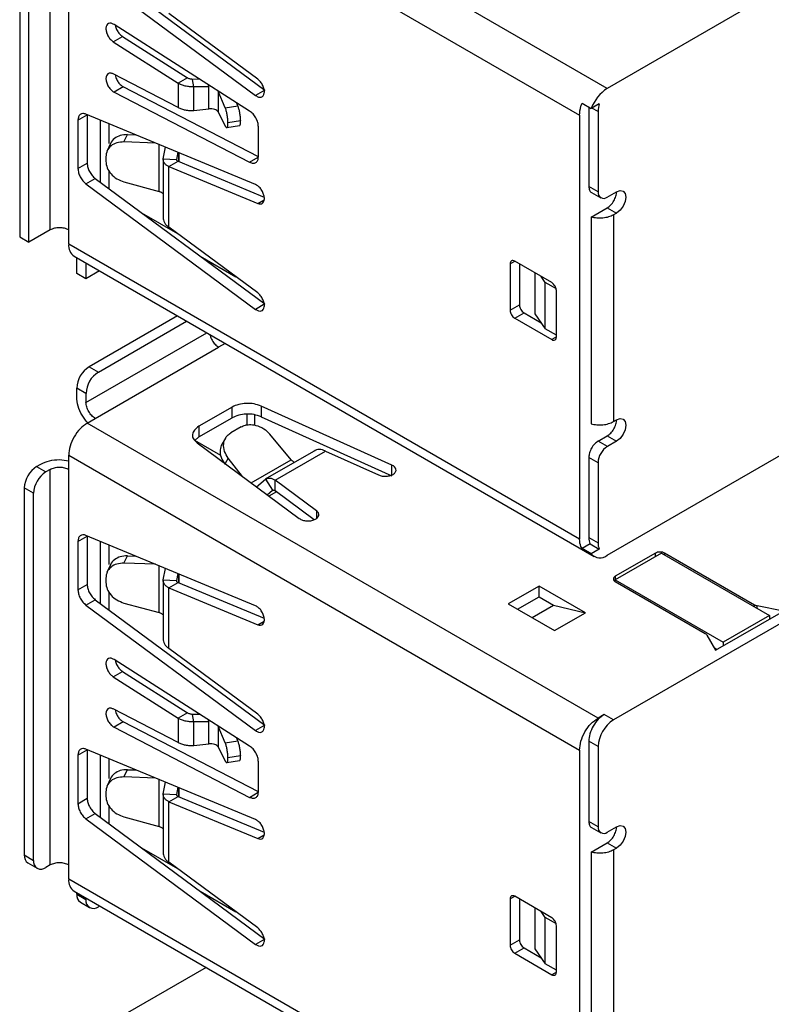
# Model space of a CAD drawing. Header units: millimetres. Extents: x 15 to 205, y 5 to 292.
# Tile 14 of 56: x 119 to 136, y 120 to 143. Entities that reach past the tile are written whole.
import ezdxf

# ---------------------------------------------------------------- set-up
doc = ezdxf.new("R2010")
doc.units = ezdxf.units.MM
doc.layers.add('几何体', color=7, linetype='Continuous')

msp = doc.modelspace()

# ---------------------------------------------------------------- linework, layer by layer
at = {"layer": '几何体'}
for p, q in [((132.666, 141.3587), (120.7442, 148.241)), ((120.3199, 147.5062), (132.0296, 140.7463)), ((119.8957, 138.116), (119.8957, 147.1796)), ((120.3199, 138.116), (120.3199, 147.1796)), ((119.1956, 147.0204), (119.1956, 137.9568)), ((119.4078, 137.8343), (119.4078, 146.8979)), ((138.4643, 144.706), (132.666, 141.3587)), ((120.9268, 144.1941), (124.8156, 141.318)), ((120.7147, 144.0717), (124.6035, 141.1956)), ((124.6527, 141.5715), (122.6184, 143.076)), ((124.4676, 140.8409), (121.3588, 142.8237)), ((121.3403, 142.4267), (121.5524, 142.5492)), ((121.3403, 142.4267), (122.8283, 141.4777)), ((121.5524, 142.5492), (123.0404, 141.6001)), ((122.8283, 140.9218), (121.3403, 141.6907)), ((123.0404, 141.6001), (122.8283, 141.4777)), ((122.8283, 141.4777), (122.8283, 140.9218)), ((123.3289, 141.5672), (123.1596, 141.5659)), ((123.1857, 141.3934), (123.1596, 141.5659)), ((121.5709, 141.3948), (121.3588, 141.2723)), ((121.3588, 141.2723), (124.4676, 139.6658)), ((124.6686, 139.794), (121.5709, 141.3948)), ((123.534, 141.396), (123.1857, 141.3934)), ((123.1857, 140.8558), (123.1857, 141.3934)), ((123.534, 141.396), (123.5272, 141.4407)), ((123.534, 140.8884), (123.534, 141.396)), ((123.7446, 141.2932), (123.7557, 141.295)), ((123.7446, 141.2932), (123.7446, 140.8209)), ((123.9074, 140.9155), (123.7446, 141.2932)), ((124.8156, 141.318), (124.6035, 141.1956)), ((124.1972, 140.9603), (124.1657, 141.0335)), ((132.0865, 141.0241), (132.2986, 140.9016)), ((132.4834, 141.0083), (132.2986, 140.9016)), ((123.1857, 140.8558), (123.534, 140.8884)), ((123.7446, 140.8209), (123.9074, 140.497)), ((123.9074, 140.9155), (124.1972, 140.9603)), ((132.2418, 140.9344), (132.2418, 139.1132)), ((132.4539, 140.828), (132.3124, 140.9096)), ((132.4539, 140.828), (132.4539, 138.9908)), ((120.5321, 140.6309), (120.7442, 140.7534)), ((120.5321, 140.6309), (120.5321, 139.5204)), ((124.6035, 139.1542), (120.7147, 140.7681)), ((120.7442, 140.7534), (120.7442, 139.6429)), ((121.0483, 139.2051), (121.0483, 140.6296)), ((123.9687, 140.5795), (124.2585, 140.6244)), ((124.2585, 140.6136), (123.9687, 140.5688)), ((123.9687, 140.5688), (123.9687, 140.5795)), ((124.2585, 140.6244), (124.2585, 140.6136)), ((132.0296, 140.7463), (132.0296, 131.0295)), ((121.245, 140.0998), (121.245, 140.548)), ((123.9423, 140.4611), (124.232, 140.5059)), ((124.6686, 139.7944), (124.6686, 140.4802)), ((121.5869, 140.1318), (121.6645, 140.2991)), ((122.3104, 140.1059), (121.5869, 140.1318)), ((121.6645, 140.2991), (121.8618, 140.292)), ((121.2782, 140.0949), (121.1951, 139.9159)), ((122.394, 138.9979), (122.394, 140.0712)), ((122.4883, 139.7475), (122.5382, 140.0113)), ((122.818, 139.8952), (122.7871, 139.7324)), ((122.8404, 139.8859), (122.8404, 139.6841)), ((122.8423, 139.6834), (122.8423, 139.8851)), ((121.1711, 139.7918), (121.1711, 139.6873)), ((122.4866, 139.7522), (122.4866, 138.3577)), ((122.4883, 139.7475), (122.7871, 139.7324)), ((122.6184, 139.5658), (122.8305, 139.6882)), ((122.8305, 139.6882), (124.8019, 138.8701)), ((124.4676, 139.6658), (124.6661, 139.7803)), ((120.5321, 139.5204), (120.7442, 139.6429)), ((121.245, 139.0596), (121.245, 139.4714)), ((122.6184, 138.1768), (122.6184, 139.5658)), ((122.6184, 139.5658), (124.6527, 138.7215)), ((120.7147, 139.1724), (120.9268, 139.2949)), ((120.9268, 139.2949), (124.8156, 136.4188)), ((121.5869, 139.2187), (122.394, 138.9979)), ((120.7147, 139.1724), (124.6035, 136.2963)), ((132.4539, 138.9908), (132.2418, 139.1132)), ((132.3039, 138.9759), (132.516, 138.8534)), ((132.666, 138.8682), (132.8782, 138.9907)), ((124.6527, 138.7215), (124.8002, 138.8067)), ((132.2953, 138.4092), (132.666, 138.6232)), ((132.666, 138.6232), (132.8782, 138.5008)), ((122.8178, 138.0293), (121.9987, 138.5022)), ((132.2953, 138.4092), (132.2953, 133.6733)), ((132.8782, 138.5008), (132.8074, 138.46)), ((132.8074, 138.46), (132.8074, 133.724)), ((119.8957, 138.116), (119.4078, 137.8343)), ((120.3199, 137.7893), (120.3199, 138.116)), ((124.6527, 136.6722), (122.6184, 138.1768)), ((119.1956, 137.9568), (119.4078, 137.8343)), ((132.0296, 131.0295), (120.3199, 137.7893)), ((120.4442, 137.5146), (132.366, 130.6323)), ((120.5038, 137.1197), (120.5038, 137.4802)), ((123.3326, 137.5156), (124.1517, 137.0428)), ((123.357, 137.5015), (123.354, 137.4998)), ((130.4386, 137.3371), (130.5447, 137.3983)), ((131.3932, 136.9085), (130.5447, 137.3984)), ((120.7159, 137.3578), (120.7159, 136.9972)), ((121.0282, 137.1775), (120.7159, 136.9972)), ((130.4386, 137.3371), (130.4386, 136.2756)), ((130.6508, 137.3371), (130.6508, 136.3981)), ((120.7159, 136.9972), (120.5038, 137.1197)), ((131.0079, 137.1309), (131.0079, 136.1919)), ((131.2436, 136.9132), (131.1493, 137.0493)), ((131.2436, 135.8517), (131.2436, 136.9132)), ((131.4993, 136.7656), (131.2436, 136.9132)), ((131.4993, 135.6633), (131.4993, 136.7248)), ((124.8156, 136.4188), (124.6035, 136.2963)), ((130.4386, 136.2756), (130.6508, 136.3981)), ((122.8105, 136.1486), (120.7866, 134.9803)), ((130.5447, 136.0919), (130.7568, 136.2144)), ((130.5447, 136.0919), (131.3932, 135.602)), ((130.7568, 136.2144), (131.1494, 135.9877)), ((131.0079, 136.1919), (131.2436, 135.8517)), ((120.9988, 134.8578), (123.0226, 136.0262)), ((131.4993, 135.7041), (131.2436, 135.8517)), ((120.7159, 134.1638), (123.4823, 135.7608)), ((131.4993, 135.6633), (131.3932, 135.602)), ((120.9281, 133.7964), (123.7565, 135.4292)), ((123.9066, 135.5159), (123.7565, 135.4292)), ((120.7866, 134.9803), (120.9988, 134.8578)), ((120.7159, 134.3679), (120.5038, 134.4904)), ((120.5038, 134.2863), (120.5038, 134.4904)), ((120.7159, 134.3679), (120.7159, 134.1638)), ((124.0676, 134.0576), (123.3039, 133.6168)), ((124.0676, 133.8127), (124.0676, 134.0576)), ((127.7275, 132.7286), (124.729, 134.081)), ((124.729, 134.081), (124.729, 133.836)), ((120.7442, 133.6902), (120.9281, 133.7964)), ((123.3039, 133.3718), (124.0676, 133.8127)), ((124.401, 133.8959), (124.401, 133.6458)), ((124.5767, 133.882), (124.5767, 133.6422)), ((124.729, 133.836), (127.7275, 132.4836)), ((132.666, 130.662), (138.4643, 134.0093)), ((132.4539, 126.9304), (120.7442, 133.6902)), ((123.3039, 133.6168), (123.3039, 133.3718)), ((124.2757, 133.6032), (124.0342, 133.4638)), ((132.8074, 133.724), (132.8782, 133.7648)), ((123.3039, 133.3718), (123.2114, 133.2945)), ((123.9164, 133.3481), (123.836, 133.212)), ((125.4188, 132.8511), (124.9315, 133.4359)), ((132.4573, 133.2769), (132.666, 133.3974)), ((132.666, 133.3974), (132.8782, 133.2749)), ((123.8074, 132.9505), (123.2114, 133.2945)), ((123.2635, 133.235), (125.6061, 131.504)), ((132.6694, 133.1544), (132.4573, 133.2769)), ((132.8782, 133.2749), (132.6694, 133.1544)), ((120.3199, 132.9554), (132.0296, 126.1955)), ((120.3199, 132.6288), (120.3199, 132.9554)), ((123.9779, 132.8854), (123.9046, 132.7613)), ((124.3015, 132.4679), (123.9779, 132.8854)), ((125.9853, 133.0713), (124.8261, 132.4021)), ((125.0534, 132.3812), (126.2079, 133.0477)), ((126.2079, 133.0477), (127.4196, 132.5011)), ((132.2418, 132.9036), (132.2418, 131.0703)), ((132.4539, 132.7811), (132.2418, 132.9036)), ((119.5845, 132.6941), (119.6835, 132.7512)), ((119.5845, 132.6941), (119.7967, 132.5716)), ((124.5005, 132.3209), (125.4188, 132.8511)), ((127.7275, 132.4836), (127.7275, 132.7286)), ((132.4539, 132.7811), (132.4539, 130.9478)), ((119.8957, 132.6288), (119.7967, 132.5716)), ((119.8957, 123.5652), (119.8957, 132.6288)), ((120.3199, 123.5652), (120.3199, 132.6288)), ((124.6253, 132.2287), (124.8283, 132.4014)), ((124.8283, 132.4014), (124.9908, 132.1501)), ((126.0001, 131.6817), (125.0534, 132.3812)), ((125.0534, 132.1363), (125.0534, 132.3812)), ((119.5138, 132.0817), (119.3017, 132.2042)), ((119.3017, 132.2042), (119.3017, 123.7938)), ((119.5138, 123.6714), (119.5138, 132.0817)), ((124.8704, 132.0476), (124.9908, 132.1501)), ((125.08, 132.1166), (124.9099, 132.0184)), ((125.9468, 131.4761), (125.0534, 132.1363)), ((126.0001, 131.6817), (126.0001, 131.508)), ((120.5321, 130.9794), (120.7442, 131.1018)), ((124.6035, 129.5027), (120.7147, 131.1165)), ((120.7442, 131.1018), (120.7442, 129.9914)), ((120.5321, 130.9794), (120.5321, 129.8689)), ((121.0483, 129.5535), (121.0483, 130.9781)), ((121.245, 130.4483), (121.245, 130.8965)), ((132.2713, 130.924), (132.0865, 130.8173)), ((132.2418, 131.0703), (132.4539, 130.9478)), ((132.2713, 130.924), (132.4834, 130.8016)), ((121.5869, 130.4803), (121.6645, 130.6476)), ((121.6645, 130.6476), (121.8618, 130.6405)), ((132.2986, 130.6949), (132.0865, 130.8173)), ((132.4834, 130.8016), (132.2986, 130.6949)), ((133.7691, 130.7104), (132.8499, 130.1797)), ((133.9105, 130.7104), (132.8499, 130.098)), ((133.7691, 130.6287), (133.7691, 130.7104)), ((133.9105, 130.7104), (136.3854, 129.2816)), ((136.0422, 129.5206), (133.9812, 130.7104)), ((133.9812, 130.7104), (133.9812, 130.6695)), ((121.2782, 130.4434), (121.1951, 130.2644)), ((122.3104, 130.4543), (121.5869, 130.4803)), ((122.394, 129.3464), (122.394, 130.4196)), ((122.4883, 130.096), (122.5382, 130.3598)), ((122.818, 130.2437), (122.7871, 130.0809)), ((122.8404, 130.2344), (122.8404, 130.0326)), ((122.8423, 130.0318), (122.8423, 130.2336)), ((132.8499, 130.1797), (132.8499, 130.098)), ((120.5321, 129.8689), (120.7442, 129.9914)), ((121.1711, 130.1403), (121.1711, 130.0357)), ((122.4866, 130.1007), (122.4866, 128.7062)), ((122.4883, 130.096), (122.7871, 130.0809)), ((122.6184, 129.9142), (122.8305, 130.0367)), ((122.8305, 130.0367), (124.8019, 129.2186)), ((131.1033, 129.9552), (130.3962, 129.547)), ((132.164, 129.3429), (131.1033, 129.9552)), ((131.1033, 129.7102), (131.1033, 129.9552)), ((132.8499, 130.098), (135.3247, 128.6693)), ((132.8499, 130.0572), (132.8499, 130.098)), ((132.8499, 130.0572), (134.9108, 128.8675)), ((121.245, 129.4081), (121.245, 129.8199)), ((122.6184, 128.5253), (122.6184, 129.9142)), ((122.6184, 129.9142), (124.6527, 129.07)), ((137.8279, 129.7878), (132.8074, 126.8896)), ((120.7147, 129.5209), (120.9268, 129.6434)), ((120.7147, 129.5209), (124.6035, 126.6448)), ((120.9268, 129.6434), (124.8156, 126.7673)), ((121.5869, 129.5671), (122.394, 129.3464)), ((130.3962, 129.547), (131.4569, 128.9347)), ((130.6084, 129.4245), (131.1033, 129.7102)), ((130.9417, 129.2321), (131.4367, 129.5178)), ((131.1033, 129.7102), (131.4367, 129.5178)), ((131.4367, 129.5178), (132.164, 129.3429)), ((136.0422, 129.4798), (136.0422, 129.5206)), ((136.7036, 129.3837), (136.1008, 129.4997)), ((136.1008, 129.4459), (136.1008, 129.4997)), ((131.4569, 128.9347), (132.164, 129.3429)), ((135.148, 128.4856), (136.7036, 129.3837)), ((136.3854, 129.2816), (135.3247, 128.6693)), ((136.3854, 129.2816), (136.3854, 129.2)), ((124.6527, 129.07), (124.8002, 129.1551)), ((134.947, 128.8336), (135.148, 128.4856)), ((135.3247, 128.6693), (135.3247, 128.5877)), ((124.6527, 127.0207), (122.6184, 128.5253)), ((135.1126, 128.5468), (135.1833, 128.506)), ((124.4676, 126.2901), (121.3588, 128.273)), ((121.3403, 127.8759), (121.5524, 127.9984)), ((121.5524, 127.9984), (123.0404, 127.0493)), ((121.3403, 127.8759), (122.8283, 126.9269)), ((122.8283, 126.371), (121.3403, 127.1399)), ((123.0404, 127.0493), (122.8283, 126.9269)), ((123.3289, 127.0164), (123.1596, 127.0151)), ((121.5709, 126.844), (121.3588, 126.7215)), ((124.6686, 125.2432), (121.5709, 126.844)), ((122.8283, 126.9269), (122.8283, 126.371)), ((123.1857, 126.8426), (123.1596, 127.0151)), ((123.534, 126.8453), (123.1857, 126.8426)), ((123.1857, 126.3051), (123.1857, 126.8426)), ((123.534, 126.8453), (123.5272, 126.8899)), ((123.534, 126.3376), (123.534, 126.8453)), ((132.5953, 127.012), (132.4539, 126.9304)), ((132.8074, 126.8896), (132.5953, 127.012)), ((121.3588, 126.7215), (124.4676, 125.115)), ((123.7446, 126.7425), (123.7557, 126.7442)), ((123.7446, 126.7425), (123.7446, 126.2701)), ((123.9074, 126.3647), (123.7446, 126.7425)), ((124.8156, 126.7673), (124.6035, 126.6448)), ((123.9074, 126.3647), (124.1972, 126.4096)), ((124.1972, 126.4096), (124.1657, 126.4827)), ((132.2418, 126.3997), (132.2418, 124.5624)), ((132.4539, 126.2772), (132.2418, 126.3997)), ((120.5321, 126.0801), (120.7442, 126.2026)), ((124.6035, 124.6035), (120.7147, 126.2173)), ((120.7442, 126.2026), (120.7442, 125.0921)), ((123.1857, 126.3051), (123.534, 126.3376)), ((123.7446, 126.2701), (123.9074, 125.9462)), ((132.0296, 126.1955), (132.0296, 116.4787)), ((132.4539, 126.2772), (132.4539, 124.44)), ((120.5321, 126.0801), (120.5321, 124.9696)), ((121.0483, 124.6543), (121.0483, 126.0789)), ((121.245, 125.549), (121.245, 125.9972)), ((123.9423, 125.9103), (124.232, 125.9552)), ((123.9687, 126.0288), (124.2585, 126.0736)), ((124.2585, 126.0628), (123.9687, 126.018)), ((123.9687, 126.018), (123.9687, 126.0288)), ((124.2585, 126.0736), (124.2585, 126.0628)), ((124.6686, 125.2436), (124.6686, 125.9295)), ((121.5869, 125.5811), (121.6645, 125.7483)), ((121.6645, 125.7483), (121.8618, 125.7413)), ((121.2782, 125.5442), (121.1951, 125.3651)), ((122.3104, 125.5551), (121.5869, 125.5811)), ((122.394, 124.4471), (122.394, 125.5204)), ((122.4883, 125.1967), (122.5382, 125.4605)), ((121.1711, 125.2411), (121.1711, 125.1365)), ((122.818, 125.3444), (122.7871, 125.1817)), ((122.8404, 125.3352), (122.8404, 125.1334)), ((122.8423, 125.1326), (122.8423, 125.3344)), ((124.4676, 125.115), (124.6661, 125.2296)), ((120.5321, 124.9696), (120.7442, 125.0921)), ((122.4866, 125.2014), (122.4866, 123.807)), ((122.4883, 125.1967), (122.7871, 125.1817)), ((122.6184, 125.015), (122.8305, 125.1375)), ((122.6184, 123.626), (122.6184, 125.015)), ((122.6184, 125.015), (124.6527, 124.1708)), ((122.8305, 125.1375), (124.8019, 124.3193)), ((121.245, 124.5088), (121.245, 124.9207)), ((120.7147, 124.6217), (120.9268, 124.7441)), ((120.7147, 124.6217), (124.6035, 121.7456)), ((120.9268, 124.7441), (124.8156, 121.868)), ((121.5869, 124.6679), (122.394, 124.4471)), ((132.4539, 124.44), (132.2418, 124.5624)), ((132.3039, 124.4251), (132.516, 124.3026)), ((132.666, 124.3175), (132.8782, 124.4399)), ((124.6527, 124.1708), (124.8002, 124.2559)), ((122.8178, 123.4785), (121.9987, 123.9514)), ((132.2953, 123.8585), (132.666, 124.0725)), ((132.2953, 123.8585), (132.2953, 119.1225)), ((132.666, 124.0725), (132.8782, 123.95)), ((132.8782, 123.95), (132.8074, 123.9092)), ((132.8074, 123.9092), (132.8074, 119.1733)), ((119.3017, 123.7938), (119.5138, 123.6714)), ((119.3846, 123.6107), (119.5967, 123.4882)), ((119.8957, 123.5652), (119.7967, 123.508)), ((120.3199, 123.2386), (120.3199, 123.5652)), ((124.6527, 122.1215), (122.6184, 123.626)), ((132.0296, 116.4787), (120.3199, 123.2386)), ((120.4442, 122.9639), (132.1539, 116.204)), ((123.3326, 122.9648), (124.1517, 122.492)), ((120.5038, 122.8955), (120.5038, 122.9295)), ((120.5038, 122.8955), (120.7159, 122.7731)), ((120.7159, 122.807), (120.7159, 122.7731)), ((123.357, 122.9507), (123.354, 122.949)), ((130.4386, 122.7863), (130.5447, 122.8476)), ((130.4386, 122.7863), (130.4386, 121.7248)), ((131.3932, 122.3577), (130.5447, 122.8476)), ((130.6508, 122.7863), (130.6508, 121.8473)), ((120.5866, 122.7124), (120.7988, 122.5899)), ((121.0282, 122.6267), (120.9988, 122.6097)), ((131.0079, 122.5802), (131.0079, 121.6411)), ((131.2436, 122.3624), (131.1493, 122.4985)), ((131.2436, 121.3009), (131.2436, 122.3624)), ((131.4993, 122.2148), (131.2436, 122.3624)), ((131.4993, 121.1125), (131.4993, 122.174)), ((124.8156, 121.868), (124.6035, 121.7456)), ((130.4386, 121.7248), (130.6508, 121.8473)), ((130.5447, 121.5411), (130.7568, 121.6636)), ((130.7568, 121.6636), (131.1494, 121.437)), ((131.0079, 121.6411), (131.2436, 121.3009)), ((130.5447, 121.5411), (131.3932, 121.0513)), ((123.4719, 121.216), (121.1647, 119.8841)), ((131.4993, 121.1533), (131.2436, 121.3009)), ((131.4993, 121.1125), (131.3932, 121.0513))]:
    msp.add_line(p, q, dxfattribs=at)
at = {"layer": '几何体', "flags": 128}
for points in [[(132.8782, 138.9907), (132.9593, 139.0189), (133.0282, 139.0056), (133.0741, 138.9526), (133.0903, 138.8682), (133.0741, 138.7651), (133.0282, 138.6591), (132.9593, 138.5663), (132.8782, 138.5008)], [(132.8782, 133.7648), (132.9593, 133.7931), (133.0282, 133.7797), (133.0741, 133.7268), (133.0903, 133.6423), (133.0741, 133.5393), (133.0282, 133.4333), (132.9593, 133.3404), (132.8782, 133.2749)], [(132.8782, 124.4399), (132.9593, 124.4682), (133.0282, 124.4548), (133.0741, 124.4019), (133.0903, 124.3174), (133.0741, 124.2144), (133.0282, 124.1084), (132.9593, 124.0155), (132.8782, 123.95)]]:
    msp.add_lwpolyline(points, dxfattribs=at)
at = {"layer": '几何体'}
for centre, radius, start, end in [((133.1627, 140.5832), 0.9209, 122.63797, 159.77289), ((133.0691, 140.8199), 0.6153, 162.16473, 179.2456), ((132.5832, 138.9698), 0.131, 170.78596, 309.20329), ((120.6054, 137.753), 0.2877, 172.74417, 235.94365), ((121.1179, 134.4625), 0.6147, 122.60548, 177.39452), ((121.33, 134.34), 0.6147, 122.60548, 177.39452), ((132.9218, 132.7598), 0.4684, 122.60548, 177.39452), ((119.9158, 132.1762), 0.6147, 122.60548, 177.39452), ((120.1279, 132.0538), 0.6147, 122.60548, 177.39452), ((132.7909, 130.9397), 0.3371, 178.62291, 204.19471), ((132.4991, 130.8663), 0.2638, 220.5328, 309.24817), ((133.2215, 126.2423), 0.7684, 122.60548, 177.39452), ((132.5832, 124.419), 0.131, 170.78596, 309.20329), ((119.4977, 123.7722), 0.1972, 173.70115, 234.98667), ((119.6863, 123.6434), 0.1747, 170.78596, 309.20329), ((120.6054, 123.2022), 0.2877, 172.74417, 235.94365), ((120.6998, 122.8739), 0.1972, 173.70115, 234.98667), ((120.8883, 122.7451), 0.1747, 170.78596, 309.20329)]:
    msp.add_arc(centre, radius, start, end, dxfattribs=at)
for points in [[(121.3588, 142.8237), (121.3356, 142.8355), (121.2891, 142.859), (121.2282, 142.8506), (121.1859, 142.81), (121.1684, 142.7407), (121.1786, 142.6539), (121.2148, 142.5633), (121.2714, 142.4799), (121.3173, 142.4444), (121.3403, 142.4267)], [(121.3403, 141.6907), (121.3173, 141.6995), (121.2714, 141.7171), (121.2148, 141.6991), (121.1786, 141.6502), (121.1684, 141.5751), (121.1859, 141.4857), (121.2282, 141.3963), (121.2891, 141.3176), (121.3356, 141.2874), (121.3588, 141.2723)], [(123.1857, 141.3934), (123.1529, 141.3937), (123.0873, 141.3943), (122.9915, 141.411), (122.9021, 141.4378), (122.8529, 141.4644), (122.8283, 141.4777)], [(123.1596, 141.5659), (123.1486, 141.5665), (123.1268, 141.5678), (123.0948, 141.5748), (123.065, 141.5853), (123.0486, 141.5952), (123.0404, 141.6001)], [(124.6035, 141.1956), (124.6268, 141.1815), (124.6733, 141.1532), (124.7373, 141.1536), (124.7844, 141.1869), (124.8077, 141.2507), (124.8037, 141.3347), (124.7729, 141.4256), (124.7203, 141.5122), (124.6752, 141.5517), (124.6527, 141.5715)], [(120.7147, 140.7681), (120.69, 140.7753), (120.6405, 140.7896), (120.581, 140.7665), (120.54, 140.7141), (120.5347, 140.6586), (120.5321, 140.6309)], [(122.8283, 140.9218), (122.8529, 140.91), (122.9021, 140.8865), (122.9915, 140.8642), (123.0873, 140.8521), (123.1529, 140.8546), (123.1857, 140.8558)], [(123.7446, 140.8209), (123.7363, 140.8321), (123.7197, 140.8544), (123.6682, 140.8785), (123.6042, 140.8922), (123.5574, 140.8897), (123.534, 140.8884)], [(123.9687, 140.5795), (123.9678, 140.6074), (123.966, 140.663), (123.952, 140.7592), (123.9318, 140.8503), (123.9156, 140.8938), (123.9074, 140.9155)], [(124.2585, 140.6244), (124.2576, 140.6522), (124.2558, 140.7078), (124.2418, 140.804), (124.2216, 140.8951), (124.2053, 140.9386), (124.1972, 140.9603)], [(124.6686, 140.4802), (124.6657, 140.513), (124.6597, 140.5785), (124.6137, 140.6842), (124.5476, 140.7796), (124.4943, 140.8205), (124.4676, 140.8409)], [(123.9074, 140.497), (123.9156, 140.4837), (123.9318, 140.4571), (123.952, 140.4613), (123.966, 140.4971), (123.9678, 140.5449), (123.9687, 140.5688)], [(121.5869, 140.1318), (121.5306, 140.1287), (121.4181, 140.1225), (121.2826, 140.0476), (121.1892, 139.9353), (121.1771, 139.8397), (121.1711, 139.7918)], [(121.1711, 139.6873), (121.1771, 139.6376), (121.1892, 139.5383), (121.2826, 139.397), (121.4181, 139.2802), (121.5306, 139.2392), (121.5869, 139.2187)], [(122.6184, 139.5658), (122.5967, 139.5779), (122.5533, 139.6022), (122.5108, 139.6477), (122.4859, 139.6969), (122.4875, 139.7306), (122.4883, 139.7475)], [(122.7871, 139.7324), (122.7869, 139.7282), (122.7863, 139.7196), (122.7946, 139.7073), (122.8088, 139.6963), (122.8233, 139.6909), (122.8305, 139.6882)], [(124.4676, 139.6658), (124.4943, 139.6554), (124.5476, 139.6347), (124.6137, 139.6538), (124.6597, 139.7064), (124.6657, 139.765), (124.6686, 139.7944)], [(120.5321, 139.5204), (120.5347, 139.4897), (120.54, 139.4281), (120.581, 139.3284), (120.6405, 139.2365), (120.69, 139.1938), (120.7147, 139.1724)], [(120.7442, 139.6429), (120.7468, 139.6121), (120.7521, 139.5506), (120.7932, 139.4508), (120.8527, 139.3589), (120.9021, 139.3162), (120.9268, 139.2949)], [(124.6527, 138.7215), (124.6752, 138.7153), (124.7203, 138.7028), (124.7729, 138.7286), (124.8037, 138.784), (124.8077, 138.8633), (124.7844, 138.9541), (124.7373, 139.0417), (124.6733, 139.116), (124.6268, 139.1415), (124.6035, 139.1542)], [(122.4883, 138.4077), (122.4875, 138.3867), (122.4859, 138.3448), (122.5108, 138.2833), (122.5533, 138.2255), (122.5967, 138.193), (122.6184, 138.1768)], [(132.8074, 138.46), (132.7719, 138.4428), (132.7007, 138.4084), (132.5664, 138.384), (132.4257, 138.3812), (132.3388, 138.3999), (132.2953, 138.4092)], [(120.3199, 138.116), (120.289, 138.1302), (120.227, 138.1586), (120.1078, 138.1707), (119.9886, 138.1586), (119.9267, 138.1302), (119.8957, 138.116)], [(130.5447, 137.3984), (130.5308, 137.4045), (130.503, 137.4169), (130.4679, 137.4088), (130.4434, 137.3825), (130.4402, 137.3522), (130.4386, 137.3371)], [(131.4993, 136.7248), (131.4977, 136.7418), (131.4945, 136.7757), (131.47, 136.8304), (131.4349, 136.8789), (131.4071, 136.8986), (131.3932, 136.9085)], [(124.6035, 136.2963), (124.6268, 136.2822), (124.6733, 136.254), (124.7373, 136.2544), (124.7844, 136.2877), (124.8077, 136.3515), (124.8037, 136.4354), (124.7729, 136.5264), (124.7203, 136.6129), (124.6752, 136.6525), (124.6527, 136.6722)], [(130.4386, 136.2756), (130.4402, 136.2586), (130.4434, 136.2247), (130.4679, 136.17), (130.503, 136.1215), (130.5308, 136.1018), (130.5447, 136.0919)], [(130.6508, 136.3981), (130.6524, 136.3811), (130.6556, 136.3472), (130.6801, 136.2925), (130.7151, 136.2439), (130.7429, 136.2242), (130.7568, 136.2144)], [(131.3932, 135.602), (131.4071, 135.5959), (131.4349, 135.5835), (131.47, 135.5916), (131.4945, 135.6179), (131.4977, 135.6482), (131.4993, 135.6633)], [(120.9281, 133.7964), (120.9003, 133.8161), (120.8447, 133.8556), (120.7745, 133.9527), (120.7255, 134.062), (120.7191, 134.1299), (120.7159, 134.1638)], [(124.729, 134.081), (124.6775, 134.0996), (124.5744, 134.1367), (124.39, 134.1473), (124.2093, 134.1238), (124.1148, 134.0797), (124.0676, 134.0576)], [(124.729, 133.836), (124.6775, 133.8546), (124.5744, 133.8917), (124.39, 133.9024), (124.2093, 133.8789), (124.1148, 133.8347), (124.0676, 133.8127)], [(120.7442, 133.6902), (120.6886, 133.6508), (120.5774, 133.5719), (120.4372, 133.3776), (120.3391, 133.159), (120.3263, 133.0233), (120.3199, 132.9554)], [(123.3039, 133.6168), (123.2657, 133.5895), (123.1893, 133.535), (123.1486, 133.4306), (123.1669, 133.3242), (123.2313, 133.2647), (123.2635, 133.235)], [(132.2953, 133.6733), (132.3388, 133.664), (132.4257, 133.6453), (132.5664, 133.6481), (132.7007, 133.6725), (132.7719, 133.7069), (132.8074, 133.724)], [(132.4573, 133.2769), (132.429, 133.2568), (132.3726, 133.2167), (132.3013, 133.1181), (132.2515, 133.007), (132.245, 132.9381), (132.2418, 132.9036)], [(126.2079, 133.0477), (126.1832, 133.0585), (126.1338, 133.08), (126.0632, 133.0884), (125.9982, 133.0796), (125.9631, 133.0575), (125.9455, 133.0464)], [(119.8957, 132.6288), (119.9267, 132.643), (119.9886, 132.6714), (120.1078, 132.6836), (120.227, 132.6714), (120.289, 132.643), (120.3199, 132.6288)], [(127.4196, 132.5011), (127.4477, 132.4912), (127.5039, 132.4714), (127.6051, 132.4681), (127.6998, 132.4859), (127.7757, 132.5237), (127.8208, 132.5753), (127.8279, 132.6327), (127.7979, 132.6886), (127.7509, 132.7152), (127.7275, 132.7286)], [(124.8283, 132.4014), (124.8427, 132.4107), (124.8716, 132.4292), (124.9273, 132.4326), (124.9886, 132.419), (125.0318, 132.3938), (125.0534, 132.3812)], [(124.9908, 132.1501), (124.9945, 132.1526), (125.0021, 132.1576), (125.0176, 132.157), (125.0349, 132.1506), (125.0472, 132.141), (125.0534, 132.1363)], [(125.6061, 131.504), (125.6292, 131.4904), (125.6755, 131.4633), (125.7722, 131.446), (125.8716, 131.4501), (125.9611, 131.4761), (126.0265, 131.52), (126.0574, 131.5746), (126.0517, 131.633), (126.0173, 131.6655), (126.0001, 131.6817)], [(120.7147, 131.1165), (120.69, 131.1237), (120.6405, 131.1381), (120.581, 131.1149), (120.54, 131.0626), (120.5347, 131.0071), (120.5321, 130.9794)], [(133.9812, 130.7104), (133.9657, 130.7175), (133.9348, 130.7317), (133.8752, 130.7377), (133.8156, 130.7317), (133.7846, 130.7175), (133.7691, 130.7104)], [(121.5869, 130.4803), (121.5306, 130.4772), (121.4181, 130.471), (121.2826, 130.3961), (121.1892, 130.2838), (121.1771, 130.1881), (121.1711, 130.1403)], [(132.8499, 130.1797), (132.8376, 130.1707), (132.813, 130.1529), (132.8024, 130.1185), (132.813, 130.0841), (132.8376, 130.0662), (132.8499, 130.0572)], [(120.7442, 129.9914), (120.7468, 129.9606), (120.7521, 129.8991), (120.7932, 129.7993), (120.8527, 129.7074), (120.9021, 129.6647), (120.9268, 129.6434)], [(121.1711, 130.0357), (121.1771, 129.9861), (121.1892, 129.8867), (121.2826, 129.7455), (121.4181, 129.6287), (121.5306, 129.5876), (121.5869, 129.5671)], [(122.6184, 129.9142), (122.5967, 129.9264), (122.5533, 129.9507), (122.5108, 129.9962), (122.4859, 130.0453), (122.4875, 130.0791), (122.4883, 130.096)], [(122.7871, 130.0809), (122.7869, 130.0766), (122.7863, 130.0681), (122.7946, 130.0558), (122.8088, 130.0448), (122.8233, 130.0394), (122.8305, 130.0367)], [(120.5321, 129.8689), (120.5347, 129.8381), (120.54, 129.7766), (120.581, 129.6768), (120.6405, 129.5849), (120.69, 129.5422), (120.7147, 129.5209)], [(124.6527, 129.07), (124.6752, 129.0637), (124.7203, 129.0512), (124.7729, 129.0771), (124.8037, 129.1324), (124.8077, 129.2118), (124.7844, 129.3025), (124.7373, 129.3902), (124.6733, 129.4644), (124.6268, 129.4899), (124.6035, 129.5027)], [(136.1008, 129.4997), (136.09, 129.5022), (136.0683, 129.5072), (136.0509, 129.5161), (136.0422, 129.5206)], [(134.9108, 128.8675), (134.9185, 128.8624), (134.934, 128.8524), (134.9427, 128.8399), (134.947, 128.8336)], [(122.4883, 128.7562), (122.4875, 128.7352), (122.4859, 128.6932), (122.5108, 128.6318), (122.5533, 128.574), (122.5967, 128.5415), (122.6184, 128.5253)], [(121.3588, 128.273), (121.3356, 128.2847), (121.2891, 128.3082), (121.2282, 128.2998), (121.1859, 128.2592), (121.1684, 128.19), (121.1786, 128.1031), (121.2148, 128.0125), (121.2714, 127.9291), (121.3173, 127.8937), (121.3403, 127.8759)], [(121.3403, 127.1399), (121.3173, 127.1487), (121.2714, 127.1663), (121.2148, 127.1483), (121.1786, 127.0994), (121.1684, 127.0243), (121.1859, 126.935), (121.2282, 126.8455), (121.2891, 126.7668), (121.3356, 126.7366), (121.3588, 126.7215)], [(123.1596, 127.0151), (123.1486, 127.0158), (123.1268, 127.017), (123.0948, 127.0241), (123.065, 127.0345), (123.0486, 127.0444), (123.0404, 127.0493)], [(124.6035, 126.6448), (124.6268, 126.6307), (124.6733, 126.6025), (124.7373, 126.6028), (124.7844, 126.6361), (124.8077, 126.6999), (124.8037, 126.7839), (124.7729, 126.8748), (124.7203, 126.9614), (124.6752, 127.0009), (124.6527, 127.0207)], [(123.1857, 126.8426), (123.1529, 126.8429), (123.0873, 126.8435), (122.9915, 126.8602), (122.9021, 126.887), (122.8529, 126.9136), (122.8283, 126.9269)], [(132.0296, 126.1955), (132.036, 126.2634), (132.0488, 126.3992), (132.1469, 126.6178), (132.2871, 126.812), (132.3983, 126.8909), (132.4539, 126.9304)], [(132.5953, 127.012), (132.549, 126.9791), (132.4563, 126.9134), (132.3395, 126.7515), (132.2577, 126.5694), (132.2471, 126.4562), (132.2418, 126.3997)], [(122.8283, 126.371), (122.8529, 126.3592), (122.9021, 126.3357), (122.9915, 126.3135), (123.0873, 126.3014), (123.1529, 126.3038), (123.1857, 126.3051)], [(123.7446, 126.2701), (123.7363, 126.2813), (123.7197, 126.3036), (123.6682, 126.3277), (123.6042, 126.3415), (123.5574, 126.3389), (123.534, 126.3376)], [(123.9687, 126.0288), (123.9678, 126.0566), (123.966, 126.1122), (123.952, 126.2084), (123.9318, 126.2995), (123.9156, 126.343), (123.9074, 126.3647)], [(124.2585, 126.0736), (124.2576, 126.1014), (124.2558, 126.157), (124.2418, 126.2533), (124.2216, 126.3443), (124.2053, 126.3878), (124.1972, 126.4096)], [(120.7147, 126.2173), (120.69, 126.2245), (120.6405, 126.2388), (120.581, 126.2157), (120.54, 126.1633), (120.5347, 126.1079), (120.5321, 126.0801)], [(124.6686, 125.9295), (124.6657, 125.9622), (124.6597, 126.0277), (124.6137, 126.1335), (124.5476, 126.2288), (124.4943, 126.2697), (124.4676, 126.2901)], [(123.9074, 125.9462), (123.9156, 125.9329), (123.9318, 125.9063), (123.952, 125.9105), (123.966, 125.9463), (123.9678, 125.9941), (123.9687, 126.018)], [(121.5869, 125.5811), (121.5306, 125.578), (121.4181, 125.5717), (121.2826, 125.4968), (121.1892, 125.3845), (121.1771, 125.2889), (121.1711, 125.2411)], [(124.4676, 125.115), (124.4943, 125.1047), (124.5476, 125.084), (124.6137, 125.103), (124.6597, 125.1556), (124.6657, 125.2143), (124.6686, 125.2436)], [(120.7442, 125.0921), (120.7468, 125.0613), (120.7521, 124.9998), (120.7932, 124.9), (120.8527, 124.8082), (120.9021, 124.7655), (120.9268, 124.7441)], [(121.1711, 125.1365), (121.1771, 125.0868), (121.1892, 124.9875), (121.2826, 124.8462), (121.4181, 124.7294), (121.5306, 124.6884), (121.5869, 124.6679)], [(122.6184, 125.015), (122.5967, 125.0272), (122.5533, 125.0515), (122.5108, 125.0969), (122.4859, 125.1461), (122.4875, 125.1799), (122.4883, 125.1967)], [(122.7871, 125.1817), (122.7869, 125.1774), (122.7863, 125.1689), (122.7946, 125.1566), (122.8088, 125.1455), (122.8233, 125.1401), (122.8305, 125.1375)], [(120.5321, 124.9696), (120.5347, 124.9389), (120.54, 124.8773), (120.581, 124.7776), (120.6405, 124.6857), (120.69, 124.643), (120.7147, 124.6217)], [(124.6527, 124.1708), (124.6752, 124.1645), (124.7203, 124.152), (124.7729, 124.1778), (124.8037, 124.2332), (124.8077, 124.3126), (124.7844, 124.4033), (124.7373, 124.491), (124.6733, 124.5652), (124.6268, 124.5907), (124.6035, 124.6035)], [(132.8074, 123.9092), (132.7719, 123.892), (132.7007, 123.8577), (132.5664, 123.8332), (132.4257, 123.8304), (132.3388, 123.8491), (132.2953, 123.8585)], [(122.4883, 123.8569), (122.4875, 123.8359), (122.4859, 123.794), (122.5108, 123.7325), (122.5533, 123.6748), (122.5967, 123.6423), (122.6184, 123.626)], [(120.3199, 123.5652), (120.289, 123.5794), (120.227, 123.6078), (120.1078, 123.62), (119.9886, 123.6078), (119.9267, 123.5794), (119.8957, 123.5652)], [(130.5447, 122.8476), (130.5308, 122.8538), (130.503, 122.8661), (130.4679, 122.858), (130.4434, 122.8317), (130.4402, 122.8015), (130.4386, 122.7863)], [(131.4993, 122.174), (131.4977, 122.191), (131.4945, 122.2249), (131.47, 122.2796), (131.4349, 122.3281), (131.4071, 122.3479), (131.3932, 122.3577)], [(124.6035, 121.7456), (124.6268, 121.7314), (124.6733, 121.7032), (124.7373, 121.7036), (124.7844, 121.7369), (124.8077, 121.8007), (124.8037, 121.8847), (124.7729, 121.9756), (124.7203, 122.0621), (124.6752, 122.1017), (124.6527, 122.1215)], [(130.6508, 121.8473), (130.6524, 121.8303), (130.6556, 121.7964), (130.6801, 121.7417), (130.7151, 121.6932), (130.7429, 121.6734), (130.7568, 121.6636)], [(130.4386, 121.7248), (130.4402, 121.7079), (130.4434, 121.6739), (130.4679, 121.6193), (130.503, 121.5707), (130.5308, 121.551), (130.5447, 121.5411)], [(131.3932, 121.0513), (131.4071, 121.0451), (131.4349, 121.0327), (131.47, 121.0408), (131.4945, 121.0671), (131.4977, 121.0974), (131.4993, 121.1125)]]:
    msp.add_open_spline(points, degree=3, dxfattribs=at)
for points, knots in [([(121.3923, 142.799), (121.393, 142.7913), (121.3962, 142.7556), (121.4282, 142.6853), (121.4832, 142.6024), (121.5294, 142.5669), (121.5524, 142.5492)], [0, 0, 0, 0, 0.08402151, 0.38934767, 0.69467384, 1, 1, 1, 1]), ([(121.3912, 141.6644), (121.3939, 141.6458), (121.4009, 141.5983), (121.441, 141.5186), (121.501, 141.4401), (121.5476, 141.4099), (121.5709, 141.3948)], [0, 0, 0, 0, 0.1772467, 0.4514978, 0.7257489, 1, 1, 1, 1]), ([(132.0296, 140.7463), (132.0353, 140.8141), (132.0428, 140.9045), (132.0777, 141.0001), (132.0865, 141.0241)], [0, 0, 0, 0, 0.7490184, 1, 1, 1, 1]), ([(124.2314, 140.5104), (124.2346, 140.5099), (124.2448, 140.5086), (124.2556, 140.5431), (124.2576, 140.5901), (124.2585, 140.6136)], [0, 0, 0, 0, 0.19137389, 0.59568694, 1, 1, 1, 1]), ([(121.6645, 140.2991), (121.608, 140.2961), (121.4948, 140.2902), (121.364, 140.2134), (121.2892, 140.1427), (121.279, 140.0956), (121.2788, 140.0948)], [0, 0, 0, 0, 0.3312375, 0.6624751, 0.9937126, 1, 1, 1, 1]), ([(122.4866, 138.9449), (122.4772, 138.9534), (122.4524, 138.976), (122.4165, 138.9895), (122.394, 138.9979)], [0, 0, 0, 0, 0.3759329, 1, 1, 1, 1]), ([(132.2418, 139.1132), (132.2454, 139.084), (132.2526, 139.0254), (132.281, 138.9803), (132.3039, 138.9759), (132.3039, 138.9759)], [0, 0, 0, 0, 0.4999489, 0.9998979, 1, 1, 1, 1]), ([(132.666, 138.6232), (132.6937, 138.6429), (132.7492, 138.6823), (132.8206, 138.7803), (132.8646, 138.8862), (132.8835, 138.9625), (132.8782, 138.9907), (132.8781, 138.9907)], [0, 0, 0, 0, 0.24997346, 0.49994692, 0.74992038, 0.99989384, 1, 1, 1, 1]), ([(123.5567, 135.7178), (123.5577, 135.7098), (123.5633, 135.6675), (123.6042, 135.5853), (123.6728, 135.4884), (123.7286, 135.4489), (123.7565, 135.4292)], [0, 0, 0, 0, 0.0728476, 0.3818984, 0.6909492, 1, 1, 1, 1]), ([(120.7552, 133.6966), (120.7104, 133.7516), (120.6171, 133.866), (120.5233, 134.0835), (120.5103, 134.2187), (120.5038, 134.2863)], [0, 0, 0, 0, 0.3159487, 0.6579743, 1, 1, 1, 1]), ([(124.2757, 133.6032), (124.3059, 133.6175), (124.3622, 133.6442), (124.4765, 133.6599), (124.6226, 133.6447), (124.7957, 133.5717), (124.887, 133.4804), (124.9315, 133.4359)], [0, 0, 0, 0, 0.1555383, 0.2909845, 0.5008218, 0.7568978, 1, 1, 1, 1]), ([(132.666, 133.3974), (132.6937, 133.4171), (132.7492, 133.4564), (132.8206, 133.5544), (132.8646, 133.6603), (132.8835, 133.7367), (132.8782, 133.7648), (132.8781, 133.7648)], [0, 0, 0, 0, 0.2499735, 0.4999469, 0.7499204, 0.9998938, 1, 1, 1, 1]), ([(123.9779, 132.8854), (123.9453, 132.9367), (123.8783, 133.0421), (123.8619, 133.2056), (123.8982, 133.326), (123.9574, 133.4105), (124.0075, 133.4452), (124.0342, 133.4638)], [0, 0, 0, 0, 0.2430838, 0.499178, 0.7089822, 0.8444367, 1, 1, 1, 1]), ([(123.8371, 133.2112), (123.8346, 133.2078), (123.8066, 133.17), (123.7837, 133.0679), (123.7973, 132.9064), (123.8647, 132.8008), (123.8975, 132.7493)], [0, 0, 0, 0, 0.0286753, 0.3162164, 0.6669943, 1, 1, 1, 1]), ([(119.6835, 132.7512), (119.7453, 132.7794), (119.8689, 132.8357), (120.1041, 132.8632), (120.2499, 132.8397), (120.3199, 132.8283)], [0, 0, 0, 0, 0.3420114, 0.6840227, 1, 1, 1, 1]), ([(125.4981, 132.7901), (125.4875, 132.7949), (125.4591, 132.8077), (125.4343, 132.8344), (125.4188, 132.8511)], [0, 0, 0, 0, 0.37432017, 1, 1, 1, 1]), ([(132.0865, 130.8173), (132.0777, 130.8312), (132.0428, 130.8865), (132.0353, 130.9682), (132.0296, 131.0295)], [0, 0, 0, 0, 0.2510915, 1, 1, 1, 1]), ([(132.2418, 131.0703), (132.2464, 131.0194), (132.2513, 130.966), (132.2704, 130.9259), (132.2713, 130.924)], [0, 0, 0, 0, 0.9539913, 1, 1, 1, 1]), ([(121.6645, 130.6476), (121.608, 130.6446), (121.4948, 130.6387), (121.364, 130.5618), (121.2892, 130.4911), (121.279, 130.4441), (121.2788, 130.4432)], [0, 0, 0, 0, 0.3312375, 0.6624751, 0.9937126, 1, 1, 1, 1]), ([(122.4866, 129.2934), (122.4772, 129.3019), (122.4524, 129.3245), (122.4165, 129.338), (122.394, 129.3464)], [0, 0, 0, 0, 0.37593294, 1, 1, 1, 1]), ([(121.3901, 128.2672), (121.3911, 128.2533), (121.3942, 128.2115), (121.4278, 128.1346), (121.4833, 128.0516), (121.5294, 128.0161), (121.5524, 127.9984)], [0, 0, 0, 0, 0.1428571, 0.4285714, 0.7142857, 1, 1, 1, 1]), ([(121.3912, 127.1136), (121.3939, 127.095), (121.4009, 127.0476), (121.441, 126.9678), (121.501, 126.8893), (121.5476, 126.8591), (121.5709, 126.844)], [0, 0, 0, 0, 0.1772467, 0.4514978, 0.7257489, 1, 1, 1, 1]), ([(124.2314, 125.9596), (124.2346, 125.9592), (124.2448, 125.9579), (124.2556, 125.9923), (124.2576, 126.0393), (124.2585, 126.0628)], [0, 0, 0, 0, 0.1913739, 0.5956869, 1, 1, 1, 1]), ([(121.6645, 125.7483), (121.608, 125.7454), (121.4948, 125.7394), (121.364, 125.6626), (121.2892, 125.5919), (121.279, 125.5449), (121.2788, 125.544)], [0, 0, 0, 0, 0.3312375, 0.6624751, 0.9937126, 1, 1, 1, 1]), ([(132.2418, 124.5624), (132.2454, 124.5332), (132.2526, 124.4747), (132.281, 124.4295), (132.3039, 124.4251), (132.3039, 124.4251)], [0, 0, 0, 0, 0.4999489, 0.9998979, 1, 1, 1, 1]), ([(122.4866, 124.3941), (122.4772, 124.4026), (122.4524, 124.4253), (122.4165, 124.4387), (122.394, 124.4471)], [0, 0, 0, 0, 0.3759329, 1, 1, 1, 1]), ([(132.666, 124.0725), (132.6937, 124.0921), (132.7492, 124.1315), (132.8206, 124.2295), (132.8646, 124.3354), (132.8835, 124.4118), (132.8782, 124.4399), (132.8781, 124.4399)], [0, 0, 0, 0, 0.2499735, 0.4999469, 0.7499204, 0.9998938, 1, 1, 1, 1])]:
    msp.add_open_spline(points, degree=3, knots=knots, dxfattribs=at)

doc.saveas('drawing.dxf')
